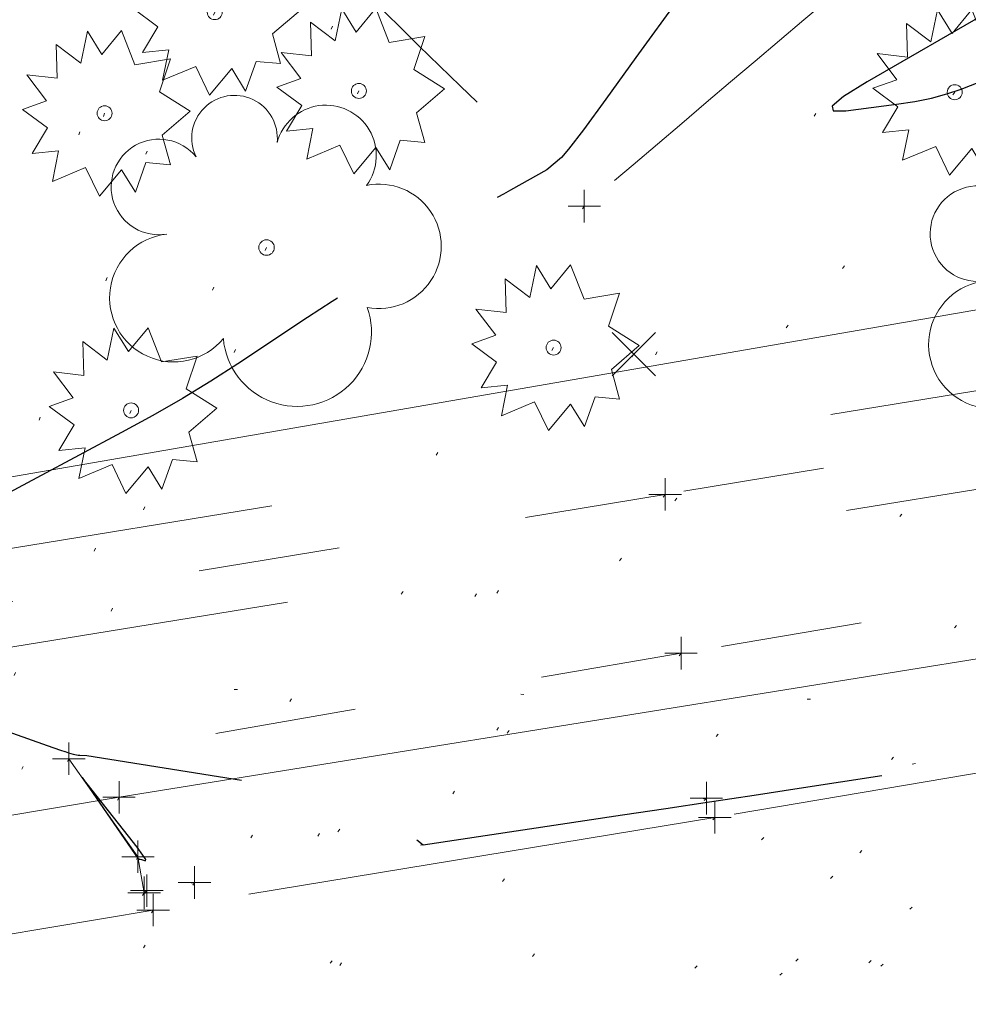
# Model space of a CAD drawing. Extents: x 413123 to 1465301, y 377724 to 504150.
# Tile 220 of 256: x 1463171 to 1463200, y 433877 to 433907. Entities that reach past the tile are written whole.
import ezdxf

# ---------------------------------------------------------------- set-up
doc = ezdxf.new("R2010")
doc.units = 0
doc.header["$MEASUREMENT"] = 0
for name, pattern in [('DGN Style 1', [8.732639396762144, 0.01453018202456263, -8.71810921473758]), ('DGN Style 3', [20.34225483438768, 14.53018202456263, -5.812072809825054]), ('DGN Style 5', [10.171127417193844, 4.35905460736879, -5.812072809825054]), ('gasex', [0]), ('ohcombex', [0])]:
    doc.linetypes.add(name, pattern=pattern)
for name, color, linetype, lineweight in [('DR_X_Storm_Sewer', 151, 'DGN Style 5', 0), ('DT_X_Contour_Major', 132, 'DGN Style 3', 30), ('DT_X_Terrain_Ground_Line', 92, 'DGN Style 3', 13), ('PV_X_Curb', 120, 'DGN Style 1', 0), ('PV_X_EOP', 7, 'DGN Style 3', 0), ('PV_X_Walk', 120, 'DGN Style 5', 0), ('SV_X_Random_Point (Construction)', 7, 'Continuous', 0), ('UT_X_Gas', 40, 'gasex', 0), ('UT_X_Overhead_Combined', 30, 'ohcombex', 0), ('VG_X_Cells', 3, 'Continuous', 0)]:
    doc.layers.add(name, color=color, linetype=linetype, lineweight=lineweight)
doc.layers.add('SV_Observation (Construction)', color=97, linetype='DGN Style 1', lineweight=0, transparency=0.9)
doc.layers.add('SV_X_Shot_Marker (Construction)', color=40, linetype='Continuous', lineweight=0, transparency=0.5)

# ---------------------------------------------------------------- blocks, each defined once
blk = doc.blocks.new('TREE_11')
at = {"layer": 'VG_X_Cells', "color": 3, "linetype": 'Continuous', "lineweight": 0}
blk.add_circle((0, 0), 0.012, dxfattribs=at)
for centre, radius, start, end in [((-0.04918672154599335, 0.1683766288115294), 0.0658384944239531, 354.0046972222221, 205.9741166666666), ((0.09130802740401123, 0.1414521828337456), 0.07764901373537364, 323.8299555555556, 165.0376027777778), ((-0.1654724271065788, 0.09320178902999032), 0.07353570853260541, 39.06254444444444, 279.5412388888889), ((0.1730121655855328, 0.001797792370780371), 0.09573570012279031, 259.1453111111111, 101.4596138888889), ((-0.1426726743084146, -0.07743288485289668), 0.0986882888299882, 96.17219444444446, 320.5737111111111), ((0.04731863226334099, -0.1302604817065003), 0.1141857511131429, 184.9475722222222, 19.45715277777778)]:
    blk.add_arc(centre, radius, start, end, dxfattribs=at)
blk = doc.blocks.new('SHRUB_53')
at = {"layer": 'VG_X_Cells', "color": 3, "linetype": 'Continuous', "lineweight": 0, "flags": 128}
blk.add_lwpolyline([(-0.00425000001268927, 0.09050000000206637), (0.02599999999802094, 0.1272500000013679), (0.04674999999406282, 0.07458333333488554), (0.1013333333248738, 0.0835833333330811), (0.08441666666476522, 0.03300000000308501), (0.1316666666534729, 0.003250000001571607), (0.0888333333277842, -0.0334999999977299), (0.1013333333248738, -0.07916666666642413), (0.06366666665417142, -0.0757499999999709), (0.04741666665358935, -0.1214166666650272), (0.02599999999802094, -0.08683333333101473), (-0.007916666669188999, -0.127666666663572), (-0.02933333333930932, -0.08333333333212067), (-0.08033333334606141, -0.1048333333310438), (-0.07074999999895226, -0.05774999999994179), (-0.111333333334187, -0.06191666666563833), (-0.08766666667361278, -0.02241666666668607), (-0.1260833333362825, 0.006000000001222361), (-0.08916666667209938, 0.01916666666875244), (-0.1195000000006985, 0.05933333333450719), (-0.0729166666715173, 0.05383333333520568), (-0.0744166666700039, 0.1057500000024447), (-0.03674999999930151, 0.07733333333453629), (-0.02641666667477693, 0.1265833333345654), (-0.00425000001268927, 0.09050000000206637)], dxfattribs=at)
at = {"layer": 'VG_X_Cells', "color": 3, "linetype": 'Continuous', "lineweight": 0}
blk.add_circle((-3.666637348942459e-05, 2.000001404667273e-05), 0.01152, dxfattribs=at)
blk = doc.blocks.new('SHRUB_54')
at = {"layer": 'VG_X_Cells', "color": 3, "linetype": 'Continuous', "lineweight": 0, "flags": 128}
blk.add_lwpolyline([(-0.004249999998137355, 0.09050000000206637), (0.02599999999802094, 0.1272500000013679), (0.04675000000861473, 0.07458333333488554), (0.1013333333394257, 0.0835833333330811), (0.08441666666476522, 0.03299999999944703), (0.1316666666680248, 0.003250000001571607), (0.08883333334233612, -0.03350000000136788), (0.1013333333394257, -0.07916666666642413), (0.06366666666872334, -0.0757499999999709), (0.04741666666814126, -0.1214166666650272), (0.02599999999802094, -0.08683333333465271), (-0.007916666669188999, -0.1276666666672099), (-0.0293333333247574, -0.08333333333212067), (-0.0803333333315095, -0.1048333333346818), (-0.07074999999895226, -0.05774999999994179), (-0.111333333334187, -0.06191666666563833), (-0.08766666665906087, -0.02241666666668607), (-0.1260833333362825, 0.006000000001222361), (-0.08916666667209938, 0.01916666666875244), (-0.1195000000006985, 0.05933333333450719), (-0.0729166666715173, 0.05383333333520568), (-0.0744166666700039, 0.1057499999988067), (-0.03674999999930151, 0.07733333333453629), (-0.02641666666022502, 0.1265833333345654), (-0.004249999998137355, 0.09050000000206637)], dxfattribs=at)
at = {"layer": 'VG_X_Cells', "color": 3, "linetype": 'Continuous', "lineweight": 0}
blk.add_circle((-3.666662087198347e-05, 2.000001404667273e-05), 0.01152, dxfattribs=at)
blk = doc.blocks.new('SHRUB_55')
at = {"layer": 'VG_X_Cells', "color": 3, "linetype": 'Continuous', "lineweight": 0, "flags": 128}
blk.add_lwpolyline([(-0.004249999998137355, 0.09050000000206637), (0.02599999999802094, 0.1272500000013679), (0.04674999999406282, 0.07458333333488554), (0.1013333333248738, 0.0835833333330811), (0.08441666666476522, 0.03299999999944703), (0.1316666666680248, 0.003250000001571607), (0.0888333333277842, -0.0334999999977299), (0.1013333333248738, -0.07916666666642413), (0.06366666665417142, -0.0757499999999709), (0.04741666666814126, -0.1214166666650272), (0.02599999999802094, -0.08683333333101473), (-0.007916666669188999, -0.1276666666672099), (-0.02933333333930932, -0.08333333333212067), (-0.0803333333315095, -0.1048333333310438), (-0.07074999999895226, -0.05774999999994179), (-0.111333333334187, -0.06191666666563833), (-0.08766666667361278, -0.02241666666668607), (-0.1260833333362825, 0.006000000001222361), (-0.08916666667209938, 0.01916666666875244), (-0.1195000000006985, 0.05933333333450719), (-0.0729166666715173, 0.05383333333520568), (-0.0744166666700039, 0.1057499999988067), (-0.03674999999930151, 0.07733333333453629), (-0.02641666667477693, 0.1265833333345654), (-0.004249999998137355, 0.09050000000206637)], dxfattribs=at)
at = {"layer": 'VG_X_Cells', "color": 3, "linetype": 'Continuous', "lineweight": 0}
blk.add_circle((-3.666662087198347e-05, 1.99999485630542e-05), 0.01152, dxfattribs=at)
blk = doc.blocks.new('SHRUB_56')
at = {"layer": 'VG_X_Cells', "color": 3, "linetype": 'Continuous', "lineweight": 0, "flags": 128}
blk.add_lwpolyline([(-0.004249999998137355, 0.09050000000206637), (0.02599999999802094, 0.1272500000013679), (0.04675000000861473, 0.07458333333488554), (0.1013333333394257, 0.08358333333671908), (0.08441666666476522, 0.03300000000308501), (0.1316666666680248, 0.003250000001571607), (0.08883333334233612, -0.0334999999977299), (0.1013333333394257, -0.07916666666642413), (0.06366666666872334, -0.0757499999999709), (0.04741666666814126, -0.1214166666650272), (0.02599999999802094, -0.08683333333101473), (-0.007916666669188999, -0.127666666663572), (-0.0293333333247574, -0.08333333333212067), (-0.0803333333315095, -0.1048333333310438), (-0.07074999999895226, -0.05774999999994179), (-0.111333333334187, -0.06191666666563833), (-0.08766666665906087, -0.02241666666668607), (-0.1260833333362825, 0.006000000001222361), (-0.08916666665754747, 0.01916666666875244), (-0.1195000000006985, 0.05933333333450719), (-0.07291666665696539, 0.05383333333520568), (-0.0744166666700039, 0.1057500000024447), (-0.03674999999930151, 0.07733333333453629), (-0.02641666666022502, 0.1265833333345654), (-0.004249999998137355, 0.09050000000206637)], dxfattribs=at)
at = {"layer": 'VG_X_Cells', "color": 3, "linetype": 'Continuous', "lineweight": 0}
blk.add_circle((-3.666660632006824e-05, 1.999995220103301e-05), 0.01152, dxfattribs=at)
blk = doc.blocks.new('SHRUB_57')
at = {"layer": 'VG_X_Cells', "color": 3, "linetype": 'Continuous', "lineweight": 0, "flags": 128}
blk.add_lwpolyline([(-0.004249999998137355, 0.09050000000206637), (0.02599999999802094, 0.1272500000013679), (0.04675000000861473, 0.07458333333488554), (0.1013333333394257, 0.0835833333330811), (0.08441666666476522, 0.03299999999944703), (0.1316666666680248, 0.003250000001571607), (0.08883333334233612, -0.0334999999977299), (0.1013333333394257, -0.07916666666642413), (0.06366666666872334, -0.0757499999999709), (0.04741666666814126, -0.1214166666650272), (0.02599999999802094, -0.08683333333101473), (-0.007916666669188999, -0.1276666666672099), (-0.0293333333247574, -0.08333333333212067), (-0.0803333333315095, -0.1048333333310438), (-0.07074999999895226, -0.05774999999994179), (-0.111333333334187, -0.06191666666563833), (-0.08766666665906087, -0.02241666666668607), (-0.1260833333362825, 0.006000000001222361), (-0.08916666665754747, 0.01916666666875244), (-0.1195000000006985, 0.05933333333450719), (-0.07291666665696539, 0.05383333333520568), (-0.0744166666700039, 0.1057500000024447), (-0.03674999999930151, 0.07733333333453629), (-0.02641666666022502, 0.1265833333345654), (-0.004249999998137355, 0.09050000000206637)], dxfattribs=at)
at = {"layer": 'VG_X_Cells', "color": 3, "linetype": 'Continuous', "lineweight": 0}
blk.add_circle((-3.666660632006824e-05, 1.99999485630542e-05), 0.01152, dxfattribs=at)
blk = doc.blocks.new('SHRUB_58')
at = {"layer": 'VG_X_Cells', "color": 3, "linetype": 'Continuous', "lineweight": 0, "flags": 128}
blk.add_lwpolyline([(-0.004249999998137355, 0.09050000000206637), (0.02599999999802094, 0.1272500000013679), (0.04674999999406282, 0.07458333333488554), (0.1013333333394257, 0.0835833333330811), (0.08441666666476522, 0.03300000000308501), (0.1316666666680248, 0.003250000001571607), (0.0888333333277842, -0.0334999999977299), (0.1013333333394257, -0.07916666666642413), (0.06366666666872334, -0.0757499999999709), (0.04741666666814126, -0.1214166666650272), (0.02599999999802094, -0.08683333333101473), (-0.007916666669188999, -0.127666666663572), (-0.02933333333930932, -0.08333333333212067), (-0.0803333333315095, -0.1048333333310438), (-0.07074999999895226, -0.05774999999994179), (-0.111333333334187, -0.06191666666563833), (-0.08766666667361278, -0.02241666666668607), (-0.1260833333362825, 0.006000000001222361), (-0.08916666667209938, 0.01916666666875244), (-0.1195000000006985, 0.05933333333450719), (-0.0729166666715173, 0.05383333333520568), (-0.0744166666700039, 0.1057500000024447), (-0.03674999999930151, 0.07733333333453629), (-0.02641666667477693, 0.1265833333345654), (-0.004249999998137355, 0.09050000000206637)], dxfattribs=at)
at = {"layer": 'VG_X_Cells', "color": 3, "linetype": 'Continuous', "lineweight": 0}
blk.add_circle((-3.666662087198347e-05, 2.000001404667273e-05), 0.01152, dxfattribs=at)
blk = doc.blocks.new('TREE_12')
at = {"layer": 'VG_X_Cells', "color": 3, "linetype": 'Continuous', "lineweight": 0}
blk.add_circle((0, 0), 0.012, dxfattribs=at)
for centre, radius, start, end in [((-0.04918672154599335, 0.1683766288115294), 0.0658384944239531, 354.0046972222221, 205.9741166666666), ((0.09130802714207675, 0.1414521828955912), 0.07764901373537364, 323.8299555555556, 165.0376027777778), ((-0.1654724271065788, 0.09320178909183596), 0.07353570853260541, 39.06254444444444, 279.5412388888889), ((0.1730121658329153, 0.001797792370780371), 0.09573570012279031, 259.1453111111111, 101.4596138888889), ((-0.1426726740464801, -0.07743288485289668), 0.0986882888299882, 96.17219444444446, 320.5737111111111), ((0.04731863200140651, -0.1302604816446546), 0.1141857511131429, 184.9475722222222, 19.45715277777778)]:
    blk.add_arc(centre, radius, start, end, dxfattribs=at)
blk = doc.blocks.new('SVPT_693')
at = {"layer": 'SV_X_Shot_Marker (Construction)', "transparency": 33554495}
for p, q in [((0, 0.02500000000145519), (0, -0.02499999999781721)), ((-0.02500000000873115, 0), (0.02499999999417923, 0))]:
    blk.add_line(p, q, dxfattribs=at)
blk.add_point((0, 0), dxfattribs=at)
blk = doc.blocks.new('SVPT_694')
at = {"layer": 'SV_X_Shot_Marker (Construction)', "transparency": 33554495}
for p, q in [((0, 0.02500000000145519), (0, -0.02499999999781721)), ((-0.02499999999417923, 0), (0.02500000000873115, 0))]:
    blk.add_line(p, q, dxfattribs=at)
blk.add_point((0, 0), dxfattribs=at)
blk = doc.blocks.new('SVPT_695')
at = {"layer": 'SV_X_Shot_Marker (Construction)', "transparency": 33554495}
for p, q in [((0, 0.02500000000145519), (0, -0.02500000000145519)), ((-0.02499999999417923, 0), (0.02500000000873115, 0))]:
    blk.add_line(p, q, dxfattribs=at)
blk.add_point((0, 0), dxfattribs=at)
blk = doc.blocks.new('SVPT_696')
at = {"layer": 'SV_X_Shot_Marker (Construction)', "transparency": 33554495}
for p, q in [((0, 0.02499999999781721), (0, -0.02500000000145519)), ((-0.02499999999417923, 0), (0.02500000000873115, 0))]:
    blk.add_line(p, q, dxfattribs=at)
blk.add_point((0, 0), dxfattribs=at)
blk = doc.blocks.new('X_138')
at = {"layer": 'SV_X_Random_Point (Construction)', "color": 7, "linetype": 'Continuous', "lineweight": 0, "transparency": 33554559}
for p, q in [((-0.03333333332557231, -0.03337499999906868), (0.03333333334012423, 0.03337500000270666)), ((-0.03333333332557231, 0.03337500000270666), (0.03333333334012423, -0.03337499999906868))]:
    blk.add_line(p, q, dxfattribs=at)
blk = doc.blocks.new('SVPT_697')
at = {"layer": 'SV_X_Shot_Marker (Construction)', "transparency": 33554495}
for p, q in [((1.455191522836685e-11, 0.02499999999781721), (1.455191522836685e-11, -0.02500000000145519)), ((-0.02499999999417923, 0), (0.02500000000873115, 0))]:
    blk.add_line(p, q, dxfattribs=at)
blk.add_point((1.455191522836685e-11, 0), dxfattribs=at)
blk = doc.blocks.new('SVPT_704')
at = {"layer": 'SV_X_Shot_Marker (Construction)', "transparency": 33554495}
for p, q in [((0, 0.02500000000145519), (0, -0.02499999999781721)), ((-0.02499999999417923, 0), (0.02499999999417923, 0))]:
    blk.add_line(p, q, dxfattribs=at)
blk.add_point((0, 0), dxfattribs=at)
blk = doc.blocks.new('SVPT_705')
at = {"layer": 'SV_X_Shot_Marker (Construction)', "transparency": 33554495}
for p, q in [((0, 0.02500000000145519), (0, -0.02499999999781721)), ((-0.02499999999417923, 0), (0.02499999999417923, 0))]:
    blk.add_line(p, q, dxfattribs=at)
blk.add_point((0, 0), dxfattribs=at)
blk = doc.blocks.new('SVPT_706')
at = {"layer": 'SV_X_Shot_Marker (Construction)', "transparency": 33554495}
for p, q in [((0, 0.02500000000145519), (0, -0.02500000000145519)), ((-0.02500000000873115, 0), (0.02499999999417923, 0))]:
    blk.add_line(p, q, dxfattribs=at)
blk.add_point((0, 0), dxfattribs=at)
blk = doc.blocks.new('SVPT_707')
at = {"layer": 'SV_X_Shot_Marker (Construction)', "transparency": 33554495}
for p, q in [((0, 0.02500000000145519), (0, -0.02499999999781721)), ((-0.02499999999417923, 3.637978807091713e-12), (0.02499999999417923, 3.637978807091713e-12))]:
    blk.add_line(p, q, dxfattribs=at)
blk.add_point((0, 3.637978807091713e-12), dxfattribs=at)
blk = doc.blocks.new('SVPT_708')
at = {"layer": 'SV_X_Shot_Marker (Construction)', "transparency": 33554495}
for p, q in [((0, 0.02500000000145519), (0, -0.02499999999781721)), ((-0.02499999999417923, 0), (0.02499999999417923, 0))]:
    blk.add_line(p, q, dxfattribs=at)
blk.add_point((0, 0), dxfattribs=at)
blk = doc.blocks.new('SVPT_709')
at = {"layer": 'SV_X_Shot_Marker (Construction)', "transparency": 33554495}
for p, q in [((0, 0.02500000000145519), (0, -0.02499999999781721)), ((-0.02499999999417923, 0), (0.02500000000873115, 0))]:
    blk.add_line(p, q, dxfattribs=at)
blk.add_point((0, 0), dxfattribs=at)
blk = doc.blocks.new('SVPT_710')
at = {"layer": 'SV_X_Shot_Marker (Construction)', "transparency": 33554495}
for p, q in [((0, 0.02500000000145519), (0, -0.02500000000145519)), ((-0.02499999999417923, 0), (0.02499999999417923, 0))]:
    blk.add_line(p, q, dxfattribs=at)
blk.add_point((0, 0), dxfattribs=at)
blk = doc.blocks.new('*U5554', base_point=(1463158.719041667, 433438.2508333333, 579.5851666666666))
at = {"layer": 'DT_X_Contour_Major', "flags": 128}
for points, elevation in [([(1463194.682579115, 433912.7684446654), (1463189.800422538, 433905.9849882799), (1463188.872925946, 433904.7028100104), (1463188.182788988, 433903.7634707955), (1463187.730011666, 433903.1669706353), (1463187.514593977, 433902.9133095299), (1463187.063150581, 433902.5295154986), (1463185.942615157, 433901.9073443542), (1463185.724888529, 433901.7858581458), (1463185.551938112, 433901.688044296), (1463185.423763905, 433901.6139028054), (1463185.34036591, 433901.5634336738), (1463185.177672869, 433901.4604124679), (1463185.114616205, 433901.4202016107), (1463185.047465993, 433901.3768349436), (1463184.976222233, 433901.3303124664), (1463184.900884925, 433901.2806341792), (1463184.694527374, 433901.1439510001), (1463184.612952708, 433901.0901126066), (1463184.522996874, 433901.0311098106), (1463184.424659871, 433900.9669426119), (1463184.3179417, 433900.8976110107), (1463184.022185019, 433900.7058408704), (1463183.878468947, 433900.614583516), (1463183.669138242, 433900.4846390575), (1463183.394192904, 433900.3160074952), (1463183.053632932, 433900.108688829), (1463182.057986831, 433899.5042562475), (1463181.63052742, 433899.2391838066), (1463181.094883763, 433898.8972909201), (1463180.451055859, 433898.478577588), (1463179.699043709, 433897.9830438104), (1463177.549432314, 433896.5591931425), (1463176.721577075, 433896.0265781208), (1463175.850219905, 433895.4966210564), (1463174.935360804, 433894.9693219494), (1463173.976999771, 433894.4446807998), (1463171.363367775, 433893.0491816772), (1463170.502212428, 433892.5893738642), (1463169.878970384, 433892.2565747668), (1463169.493641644, 433892.0507843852), (1463169.346226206, 433891.9720027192), (1463169.245416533, 433891.9178832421), (1463169.216812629, 433891.9025071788), (1463169.213128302, 433891.9005111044), (1463169.212451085, 433891.9000502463), (1463165.274219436, 433889.225295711), (1463164.536074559, 433888.7238240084), (1463164.009453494, 433888.3657322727), (1463163.69435624, 433888.151020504), (1463163.590782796, 433888.0796887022), (1463163.600995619, 433888.0813602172), (1463164.582261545, 433887.4499552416), (1463164.901752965, 433887.2837165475), (1463165.439684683, 433887.0556025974), (1463166.196056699, 433886.7656133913), (1463167.170869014, 433886.4137489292), (1463170.061622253, 433885.392943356), (1463171.687944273, 433884.8186308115), (1463172.094798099, 433884.6749432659), (1463172.230780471, 433884.6269015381), (1463172.232238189, 433884.626318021), (1463172.239390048, 433884.6240313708), (1463172.29332505, 433884.6070510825), (1463172.340108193, 433884.5923574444), (1463172.482477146, 433884.5476601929), (1463172.535181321, 433884.5328083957), (1463172.586517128, 433884.5217759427), (1463172.636484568, 433884.514562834), (1463172.685083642, 433884.5111690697), (1463172.908686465, 433884.5042433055), (1463178.974800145, 433883.537115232), (1463180.14359657, 433883.3301552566), (1463181.050222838, 433883.1237587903), (1463181.694678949, 433882.917925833), (1463182.076964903, 433882.712656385), (1463183.249235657, 433881.7560471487), (1463189.39048916, 433882.6757391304), (1463190.717115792, 433882.8750162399), (1463192.065029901, 433883.0786938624), (1463193.434231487, 433883.2867719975), (1463194.82472055, 433883.4992506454), (1463198.561074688, 433884.0717277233), (1463199.895127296, 433884.2766797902), (1463201.095019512, 433884.4621781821), (1463202.16075134, 433884.6282228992), (1463203.092322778, 433884.7748139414), (1463205.39763276, 433885.1397851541), (1463206.297888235, 433885.2812485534), (1463207.269672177, 433885.4319103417), (1463208.312984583, 433885.5917705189), (1463209.427825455, 433885.7608290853), (1463212.496105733, 433886.2239164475), (1463213.792220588, 433886.4205960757), (1463215.379354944, 433886.6633194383), (1463217.257508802, 433886.9520865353), (1463219.426682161, 433887.2868973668), (1463225.599170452, 433888.241117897), (1463229.095425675, 433888.7816082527), (1463230.325458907, 433888.9717485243), (1463230.497094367, 433888.9982358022), (1463230.527389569, 433889.002871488), (1463230.54557416, 433889.0056092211), (1463230.55164814, 433889.0064490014), (1463230.551697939, 433889.0061578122), (1463230.565701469, 433889.0080998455), (1463230.60767471, 433889.0141443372), (1463230.775530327, 433889.0385406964), (1463231.297718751, 433889.1146103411)], 574.9999999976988), ([(1463201.149636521, 433907.684884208), (1463196.913820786, 433905.2424961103), (1463196.192415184, 433904.7940141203), (1463195.84354798, 433904.4953059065), (1463195.867219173, 433904.3463714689), (1463196.263428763, 433904.3472108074), (1463197.816705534, 433904.5491474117), (1463198.377825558, 433904.6352724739), (1463198.896228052, 433904.742195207), (1463199.371913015, 433904.8699156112), (1463199.804880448, 433905.0184336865), (1463200.902503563, 433905.4422121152), (1463201.316465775, 433905.6060917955), (1463201.735135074, 433905.7798970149), (1463202.158511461, 433905.9636277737), (1463202.586594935, 433906.1572840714), (1463204.595301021, 433907.0841730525)], 574.9999999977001), ([(1463174.48909939, 433881.3284440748), (1463174.493494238, 433881.3266360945), (1463174.500151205, 433881.3247175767), (1463174.518238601, 433881.3197368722), (1463174.547756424, 433881.3116939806), (1463174.588704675, 433881.3005889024), (1463174.713140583, 433881.2668924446), (1463174.715539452, 433881.3043801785), (1463174.62940913, 433881.442115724), (1463174.454749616, 433881.6800990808), (1463174.19156091, 433882.018330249), (1463172.756778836, 433883.8306539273), (1463174.48909939, 433881.3284440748)], 574.9999999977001)]:
    blk.add_lwpolyline(points, dxfattribs=dict(at, elevation=elevation))

msp = doc.modelspace()

# ---------------------------------------------------------------- linework, layer by layer
at = {"layer": 'DR_X_Storm_Sewer', "ltscale": 3}
for p, q in [((1462954.890589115, 433855.6272395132, 574.29338716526), (1463284.74972005, 433909.5417152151, 574.29338716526)), ((1462955.374508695, 433852.6665264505, 574.29338716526), (1463285.233639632, 433906.5810021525, 574.29338716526))]:
    msp.add_line(p, q, dxfattribs=at)
at = {"layer": 'PV_X_Curb'}
msp.add_polyline3d([(1463275.897839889, 433897.1405622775, 575.5093491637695), (1463251.184438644, 433892.9346493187, 575.310553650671), (1463249.763566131, 433892.6317959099, 575.6520305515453), (1463246.614216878, 433892.207130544, 575.6547609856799), (1463230.036552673, 433889.4431318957, 575.4690265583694), (1463207.101002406, 433885.6935663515, 575.2328542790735), (1463191.968626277, 433883.1920684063, 575.0969137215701), (1463176.219610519, 433880.5983181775, 574.9218675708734), (1463174.750469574, 433880.3477093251, 574.7274767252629), (1463174.668757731, 433880.2786973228, 574.6954474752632)], dxfattribs=at)
at = {"layer": 'PV_X_EOP'}
msp.add_polyline3d([(1463298.89307961, 433900.4229733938, 575.6579951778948), (1463280.282144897, 433897.2802632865, 575.5374798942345), (1463251.245987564, 433892.3257964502, 575.242881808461), (1463230.233838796, 433888.9433515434, 574.9870466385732), (1463207.152495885, 433885.1305326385, 574.7647110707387), (1463192.228368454, 433882.6025285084, 574.6292710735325), (1463174.948086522, 433879.75029319, 574.4805532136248), (1463145.192150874, 433874.7034932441, 574.3099198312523), (1463133.355990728, 433872.6900984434, 574.1275880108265), (1463104.55071317, 433867.9995868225, 573.9879734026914), (1463079.177430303, 433863.8295109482, 573.8736958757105), (1463059.033565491, 433860.4537730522, 573.8050171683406), (1463053.969394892, 433859.6617034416, 573.819158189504), (1463043.64547847, 433858.2662256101, 573.7259199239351), (1463017.525190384, 433854.9388177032, 573.5560103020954), (1463006.923483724, 433853.6569410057, 573.4884912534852), (1462978.97375914, 433850.1593872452, 573.3523852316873), (1462959.534078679, 433847.7098420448, 573.2985508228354), (1462941.839667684, 433845.4624831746, 573.345504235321), (1462941.978760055, 433844.7123098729, 573.3488102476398)], dxfattribs=at)
msp.add_open_spline([(1463200.222638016, 433911.6100898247, 575.1825362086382), (1463196.218897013, 433908.2115501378, 575.1379238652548), (1463192.215156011, 433904.813010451, 575.0933115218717), (1463188.211415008, 433901.4144707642, 575.0486991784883), (1463184.821072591, 433904.7067293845, 574.9049109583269), (1463181.430730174, 433907.9989880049, 574.7611227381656), (1463178.040387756, 433911.2912466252, 574.6173345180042), (1463177.393545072, 433911.9193759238, 574.5899011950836), (1463174.311395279, 433912.4065505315, 574.3869812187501), (1463168.941840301, 433907.0622417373, 574.6400682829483), (1463168.531247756, 433898.2303362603, 574.7957632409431), (1463169.043250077, 433891.9688375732, 574.9976445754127), (1463169.785421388, 433889.1063428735, 575.0881314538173)], degree=3, knots=[0, 0, 0, 0, 0.3333333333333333, 0.3333333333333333, 0.3333333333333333, 0.6666666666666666, 0.6666666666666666, 0.6666666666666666, 0.6950618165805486, 0.7706975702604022, 0.8973090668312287, 1, 1, 1, 1], dxfattribs=at)
at = {"layer": 'PV_X_Walk'}
for points in [[(1463297.469434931, 433910.1067523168, 576.3732536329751), (1463273.860439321, 433906.5455960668, 576.2394083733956), (1463249.42312234, 433902.3764713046, 576.0772585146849), (1463228.311736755, 433898.8748100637, 575.7724009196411), (1463205.60357014, 433895.0290369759, 575.490766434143), (1463190.701943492, 433892.5417951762, 575.3241546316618), (1463169.841822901, 433889.1156906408, 575.0883762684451), (1463145.400100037, 433885.0648146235, 574.7422573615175), (1463128.420985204, 433882.1302448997, 574.8126065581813), (1463102.074596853, 433877.6982368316, 574.3116103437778), (1463076.714137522, 433873.3535464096, 574.2503080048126), (1463050.152801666, 433868.7894568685, 574.4666805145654), (1463045.581333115, 433876.0253092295, 574.6836883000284), (1463041.060557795, 433875.280992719, 574.6350630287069), (1463013.956933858, 433870.9687575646, 574.339329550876)], [(1463246.621812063, 433892.1698371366, 575.6548089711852), (1463249.82324528, 433897.4795890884, 575.7707122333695), (1463229.002069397, 433893.9887801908, 575.5148933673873), (1463206.758466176, 433890.2933033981, 575.3268105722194), (1463191.189133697, 433887.6549204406, 575.1402831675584), (1463172.349460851, 433884.4078594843, 574.9957085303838), (1463174.478399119, 433881.390965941, 575.0181388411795), (1463174.668757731, 433880.2786973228, 574.6954474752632)]]:
    msp.add_polyline3d(points, dxfattribs=at)
at = {"layer": 'SV_Observation (Construction)', "transparency": 33554434}
for p, q in [((1463184.106350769, 433914.9797975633, 574.6515299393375), (1463144.659820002, 433828.0796399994, 574.66)), ((1463235.274742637, 433914.7701973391, 579.0686915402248), (1463144.659820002, 433828.0796399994, 574.66)), ((1463175.760191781, 433911.9694401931, 574.5027499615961), (1463144.659820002, 433828.0796399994, 574.66)), ((1463235.968225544, 433911.7320546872, 576.0647563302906), (1463144.659820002, 433828.0796399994, 574.66)), ((1463200.222638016, 433911.6100898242, 575.1825362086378), (1463144.659820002, 433828.0796399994, 574.66)), ((1463178.040387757, 433911.2912466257, 574.6173345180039), (1463144.659820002, 433828.0796399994, 574.66)), ((1463230.03022058, 433910.4579000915, 575.656624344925), (1463144.659820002, 433828.0796399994, 574.66)), ((1463221.906178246, 433910.1411155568, 575.4088308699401), (1463144.659820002, 433828.0796399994, 574.66)), ((1463225.955209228, 433909.43006502, 575.2943854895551), (1463144.659820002, 433828.0796399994, 574.66)), ((1463236.327345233, 433908.9909090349, 579.01726338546), (1463144.659820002, 433828.0796399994, 574.66)), ((1463176.842233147, 433907.3844975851, 574.3033603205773), (1463144.659820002, 433828.0796399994, 574.66)), ((1463201.375029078, 433906.7305006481, 574.9556177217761), (1463144.659820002, 433828.0796399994, 574.66)), ((1463181.276329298, 433904.9596416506, 574.7524799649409), (1463144.659820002, 433828.0796399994, 574.66)), ((1463199.61150548, 433904.9217641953, 575.1613178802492), (1463144.659820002, 433828.0796399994, 574.66)), ((1463173.451616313, 433904.272416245, 574.5729787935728), (1463144.659820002, 433828.0796399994, 574.66)), ((1463223.004458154, 433902.3557080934, 575.8915577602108), (1463144.659820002, 433828.0796399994, 574.66)), ((1463188.211415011, 433901.4144707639, 575.0486991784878), (1463144.659820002, 433828.0796399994, 574.66)), ((1463178.434382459, 433900.14086386, 575.2609737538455), (1463144.659820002, 433828.0796399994, 574.66)), ((1463214.293856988, 433899.7717496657, 575.5061976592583), (1463144.659820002, 433828.0796399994, 574.66)), ((1463203.633976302, 433898.704186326, 575.5191733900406), (1463144.659820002, 433828.0796399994, 574.66)), ((1463187.268535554, 433897.0601155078, 575.2682813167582), (1463144.659820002, 433828.0796399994, 574.66)), ((1463189.732287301, 433896.8558676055, 575.1715192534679), (1463144.659820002, 433828.0796399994, 574.66)), ((1463174.268675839, 433895.1285069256, 575.1498909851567), (1463144.659820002, 433828.0796399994, 574.66)), ((1463205.603570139, 433895.0290369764, 575.4907664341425), (1463144.659820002, 433828.0796399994, 574.66)), ((1463190.701943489, 433892.5417951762, 575.3241546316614), (1463144.659820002, 433828.0796399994, 574.66)), ((1463206.758466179, 433890.2933033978, 575.3268105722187), (1463144.659820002, 433828.0796399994, 574.66)), ((1463202.907526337, 433887.9012096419, 575.2573660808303), (1463144.659820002, 433828.0796399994, 574.66)), ((1463191.189133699, 433887.6549204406, 575.1402831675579), (1463144.659820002, 433828.0796399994, 574.66)), ((1463124.536581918, 433887.4189428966, 574.5339346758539), (1463476.48249, 433881.5466500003, 578.84)), ((1463207.101002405, 433885.693566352, 575.2328542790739), (1463144.659820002, 433828.0796399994, 574.66)), ((1463207.152495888, 433885.1305326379, 574.7647110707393), (1463144.659820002, 433828.0796399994, 574.66)), ((1463172.349460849, 433884.4078594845, 574.9957085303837), (1463144.659820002, 433828.0796399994, 574.66)), ((1463173.896921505, 433883.2198312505, 575.0196973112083), (1463144.659820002, 433828.0796399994, 574.66)), ((1463191.968626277, 433883.1920684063, 575.0969137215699), (1463144.659820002, 433828.0796399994, 574.66)), ((1463192.228368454, 433882.6025285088, 574.6292710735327), (1463144.659820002, 433828.0796399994, 574.66)), ((1463174.478399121, 433881.3909659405, 575.0181388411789), (1463144.659820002, 433828.0796399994, 574.66)), ((1463176.219610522, 433880.5983181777, 574.9218675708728), (1463144.659820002, 433828.0796399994, 574.66)), ((1463174.750469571, 433880.3477093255, 574.7274767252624), (1463144.659820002, 433828.0796399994, 574.66)), ((1463174.66875773, 433880.278697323, 574.6954474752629), (1463144.659820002, 433828.0796399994, 574.66)), ((1463174.948086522, 433879.75029319, 574.4805532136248), (1463144.659820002, 433828.0796399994, 574.66))]:
    msp.add_line(p, q, dxfattribs=at)
at = {"layer": 'UT_X_Gas'}
msp.add_polyline3d([(1463009.060005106, 433854.7621318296, 573.8962308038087), (1463023.742467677, 433858.5651825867, 574.2061454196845), (1463044.054345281, 433863.3347612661, 574.441225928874), (1463048.888319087, 433864.2873376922, 574.4581579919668), (1463058.010268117, 433866.0935094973, 574.3518967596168), (1463077.380384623, 433869.0382254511, 574.1681617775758), (1463103.816523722, 433872.5185267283, 574.260011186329), (1463126.043869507, 433875.9317808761, 574.5089818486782), (1463131.957308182, 433876.286554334, 574.5860991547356), (1463147.390505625, 433878.7858187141, 574.6415613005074), (1463173.896921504, 433883.2198312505, 575.0196973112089), (1463202.907526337, 433887.9012096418, 575.2573660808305), (1463252.124466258, 433896.1047960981, 575.6119861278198), (1463273.541097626, 433899.5157094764, 575.793650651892), (1463299.098554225, 433902.9127476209, 576.3475334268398), (1463305.345800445, 433905.0116010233, 576.4973363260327)], dxfattribs=at)
at = {"layer": 'UT_X_Overhead_Combined', "extrusion": (-0.002483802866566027, 0.001392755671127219, 0.9999959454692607), "elevation": -2455.058479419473, "flags": 128}
msp.add_lwpolyline([(1463123.902056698, 433889.3704592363), (1463210.891458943, 433840.5926380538)], dxfattribs=at)
at = {"layer": 'UT_X_Overhead_Combined'}
msp.add_polyline3d([(1462576.415615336, 433794.0416710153, 571.872700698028), (1462719.274554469, 433817.741253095, 577.477493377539), (1462830.052610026, 433834.6444063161, 573.0968773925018), (1463007.851093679, 433865.5413130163, 574.3215917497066), (1463126.986742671, 433885.5308450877, 574.7713215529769), (1463302.762601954, 433915.9644626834, 576.3541514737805)], dxfattribs=at)

# ---------------------------------------------------------------- block references
at = {"layer": 'DT_X_Terrain_Ground_Line'}
msp.add_blockref('*U5554', (1463158.719041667, 433438.2508333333, 579.5851666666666), dxfattribs=at)
at = {"layer": 'SV_X_Random_Point (Construction)', "color": 7, "linetype": 'Continuous', "lineweight": 0, "transparency": 33554559, "xscale": 20, "yscale": 20, "zscale": 20}
msp.add_blockref('X_138', (1463189.732287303, 433896.8558676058, 575.1715192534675), dxfattribs=at)
at = {"layer": 'SV_X_Shot_Marker (Construction)', "transparency": 33554495, "xscale": 20, "yscale": 20, "zscale": 20}
for name, p in [('SVPT_697', (1463188.211415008, 433901.4144707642, 575.0486991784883)), ('SVPT_696', (1463190.701943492, 433892.5417951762, 575.3241546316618)), ('SVPT_695', (1463191.189133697, 433887.6549204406, 575.1402831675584)), ('SVPT_704', (1463172.349460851, 433884.4078594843, 574.9957085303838)), ('SVPT_710', (1463173.896921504, 433883.2198312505, 575.0196973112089)), ('SVPT_694', (1463191.968626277, 433883.1920684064, 575.0969137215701)), ('SVPT_693', (1463192.228368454, 433882.6025285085, 574.6292710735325)), ('SVPT_705', (1463174.478399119, 433881.3909659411, 575.0181388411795)), ('SVPT_707', (1463176.219610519, 433880.5983181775, 574.9218675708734)), ('SVPT_708', (1463174.750469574, 433880.3477093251, 574.7274767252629)), ('SVPT_706', (1463174.668757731, 433880.2786973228, 574.6954474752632)), ('SVPT_709', (1463174.948086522, 433879.75029319, 574.4805532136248))]:
    msp.add_blockref(name, p, dxfattribs=at)
at = {"layer": 'VG_X_Cells', "color": 3, "linetype": 'Continuous', "lineweight": 0, "xscale": 20, "yscale": 20, "zscale": 20}
for name, p in [('SHRUB_57', (1463176.842233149, 433907.3844975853, 574.3033603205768)), ('SHRUB_58', (1463181.2763293, 433904.9596416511, 574.7524799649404)), ('SHRUB_53', (1463199.611505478, 433904.9217641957, 575.1613178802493)), ('SHRUB_56', (1463173.451616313, 433904.2724162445, 574.5729787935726)), ('TREE_12', (1463178.434382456, 433900.1408638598, 575.260973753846)), ('TREE_11', (1463203.633976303, 433898.7041863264, 575.5191733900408)), ('SHRUB_54', (1463187.268535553, 433897.0601155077, 575.2682813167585)), ('SHRUB_55', (1463174.268675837, 433895.128506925, 575.149890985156))]:
    msp.add_blockref(name, p, dxfattribs=at)

doc.saveas('drawing.dxf')
